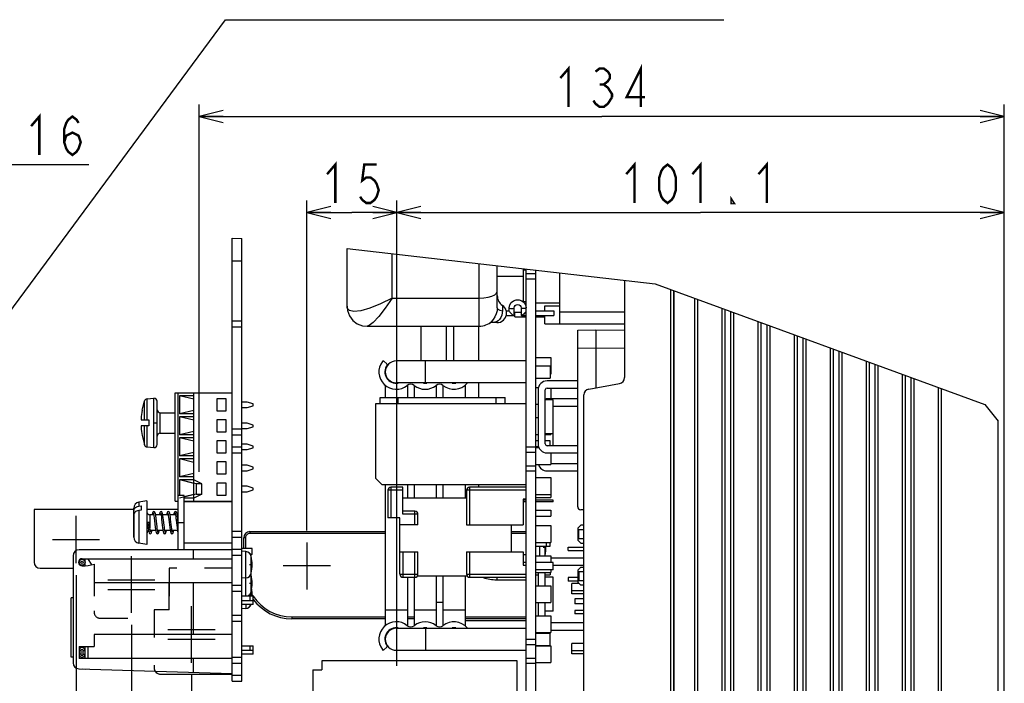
# Model space of a CAD drawing. Extents: x 31 to 410, y 32 to 287.
# Tile 34 of 41: x 325 to 407, y 156 to 211. Entities that reach past the tile are written whole.
import ezdxf

# ---------------------------------------------------------------- set-up
doc = ezdxf.new("R2010")
doc.units = 0
doc.header["$LTSCALE"] = 23.1
doc.linetypes.add('HIDDEN', pattern=[0.2, 0.1, -0.1])
doc.linetypes.add('PHANTOM', pattern=[0.8, 0.45, -0.05, 0.1, -0.05, 0.1, -0.05])
doc.layers.get('0').update_dxf_attribs({"linetype": 'CONTINUOUS'})
for name, color, linetype in [('ALL_AXIS', 7, 'CONTINUOUS'), ('ALL_CURVE', 7, 'CONTINUOUS'), ('ALL_DIM', 7, 'CONTINUOUS'), ('ALL_FEATURES', 7, 'CONTINUOUS'), ('ALL_NOTE', 7, 'CONTINUOUS')]:
    doc.layers.add(name, color=color, linetype=linetype)
doc.dimstyles.get("Standard").update_dxf_attribs({"dimtxt": 2.5, "dimasz": 2.5, "dimexe": 1.25, "dimexo": 0.625, "dimtad": 1, "dimcen": 2.5, "dimazin": 3, "dimtfac": 1, "dimtmove": 0, "dimatfit": 3})

# ---------------------------------------------------------------- blocks, each defined once
blk = doc.blocks.new('_OPEN')
at = {"color": 0, "linetype": 'BYBLOCK'}
for p, q in [((0, 0), (-1, 0.25)), ((-1, -0.25), (0, 0)), ((-1, 0), (0, 0))]:
    blk.add_line(p, q, dxfattribs=at)
blk = doc.blocks.new('*D25')
at = {"layer": 'ALL_DIM', "color": 2, "linetype": 'CONTINUOUS'}
for p, q in [((299.507, 166.666), (299.507, 200.358)), ((307.507, 166.605), (307.507, 200.358)), ((299.507, 199.358), (303.507, 199.358)), ((307.507, 199.358), (303.507, 199.358)), ((303.507, 199.358), (330.878, 199.358))]:
    blk.add_line(p, q, dxfattribs=at)
at = {"layer": 'ALL_DIM', "color": 2, "linetype": 'CONTINUOUS', "xscale": 2, "yscale": 2, "zscale": 2, "rotation": 180}
blk.add_blockref('_OPEN', (299.507, 199.358), dxfattribs=at)
at = {"layer": 'ALL_DIM', "color": 2, "linetype": 'CONTINUOUS', "xscale": 2, "yscale": 2, "zscale": 2}
blk.add_blockref('_OPEN', (307.507, 199.358), dxfattribs=at)
blk = doc.blocks.new('*D38')
at = {"layer": 'ALL_DIM', "color": 2, "linetype": 'CONTINUOUS'}
for p, q in [((339.408, 156.958), (339.408, 108.378)), ((407.058, 126.608), (407.058, 108.378)), ((339.408, 109.378), (373.233, 109.378)), ((407.058, 109.378), (373.233, 109.378))]:
    blk.add_line(p, q, dxfattribs=at)
at = {"layer": 'ALL_DIM', "color": 2, "linetype": 'CONTINUOUS', "xscale": 2, "yscale": 2, "zscale": 2, "rotation": 180}
blk.add_blockref('_OPEN', (339.408, 109.378), dxfattribs=at)
at = {"layer": 'ALL_DIM', "color": 2, "linetype": 'CONTINUOUS', "xscale": 2, "yscale": 2, "zscale": 2}
blk.add_blockref('_OPEN', (407.058, 109.378), dxfattribs=at)
blk = doc.blocks.new('_DOT')
at = {"color": 0, "linetype": 'BYBLOCK'}
blk.add_line((-0.25, 0), (-1, 0), dxfattribs=at)
at = {"color": 0, "linetype": 'BYBLOCK', "const_width": 0.25}
blk.add_lwpolyline([(-0.125, 0, 1), (0.125, 0, 1)], format="xyb", close=True, dxfattribs=at)
blk = doc.blocks.new('*D39')
at = {"layer": 'ALL_DIM', "color": 2, "linetype": 'CONTINUOUS'}
for p, q in [((334.408, 161.047), (334.408, 108.389)), ((339.408, 156.958), (339.408, 108.389)), ((334.408, 109.389), (334.158, 109.389)), ((334.158, 109.389), (336.908, 109.389)), ((344.408, 109.389), (336.908, 109.389)), ((339.408, 109.389), (344.408, 109.389))]:
    blk.add_line(p, q, dxfattribs=at)
at = {"layer": 'ALL_DIM', "color": 2, "linetype": 'CONTINUOUS', "xscale": 2, "yscale": 2, "zscale": 2}
blk.add_blockref('_DOT', (334.408, 109.389), dxfattribs=at)
at = {"layer": 'ALL_DIM', "color": 2, "linetype": 'CONTINUOUS', "xscale": 2, "yscale": 2, "zscale": 2, "rotation": 180}
blk.add_blockref('_OPEN', (339.408, 109.389), dxfattribs=at)
blk = doc.blocks.new('*D40')
at = {"layer": 'ALL_DIM', "color": 2, "linetype": 'CONTINUOUS'}
for p, q in [((329.808, 165.197), (329.808, 108.392)), ((334.408, 161.047), (334.408, 108.392)), ((329.808, 109.392), (319.373, 109.392)), ((319.373, 109.392), (332.108, 109.392)), ((334.658, 109.392), (332.108, 109.392)), ((334.408, 109.392), (334.658, 109.392))]:
    blk.add_line(p, q, dxfattribs=at)
at = {"layer": 'ALL_DIM', "color": 2, "linetype": 'CONTINUOUS', "xscale": 2, "yscale": 2, "zscale": 2}
blk.add_blockref('_OPEN', (329.808, 109.392), dxfattribs=at)
at = {"layer": 'ALL_DIM', "color": 2, "linetype": 'CONTINUOUS', "xscale": 2, "yscale": 2, "zscale": 2, "rotation": 180}
blk.add_blockref('_DOT', (334.408, 109.392), dxfattribs=at)
blk = doc.blocks.new('*D41')
at = {"layer": 'ALL_DIM', "color": 2, "linetype": 'CONTINUOUS'}
for p, q in [((340.04, 173.783), (340.04, 204.358)), ((407.058, 135.652), (407.058, 204.358)), ((340.04, 203.358), (373.549, 203.358)), ((407.058, 203.358), (373.549, 203.358))]:
    blk.add_line(p, q, dxfattribs=at)
at = {"layer": 'ALL_DIM', "color": 2, "linetype": 'CONTINUOUS', "xscale": 2, "yscale": 2, "zscale": 2, "rotation": 180}
blk.add_blockref('_OPEN', (340.04, 203.358), dxfattribs=at)
at = {"layer": 'ALL_DIM', "color": 2, "linetype": 'CONTINUOUS', "xscale": 2, "yscale": 2, "zscale": 2}
blk.add_blockref('_OPEN', (407.058, 203.358), dxfattribs=at)
blk = doc.blocks.new('*D48')
at = {"layer": 'ALL_DIM', "color": 2, "linetype": 'CONTINUOUS'}
for p, q in [((356.508, 157.633), (356.508, 196.358)), ((407.058, 135.652), (407.058, 196.358)), ((356.508, 195.358), (381.783, 195.358)), ((407.058, 195.358), (381.783, 195.358))]:
    blk.add_line(p, q, dxfattribs=at)
at = {"layer": 'ALL_DIM', "color": 2, "linetype": 'CONTINUOUS', "xscale": 2, "yscale": 2, "zscale": 2, "rotation": 180}
blk.add_blockref('_OPEN', (356.508, 195.358), dxfattribs=at)
at = {"layer": 'ALL_DIM', "color": 2, "linetype": 'CONTINUOUS', "xscale": 2, "yscale": 2, "zscale": 2}
blk.add_blockref('_OPEN', (407.058, 195.358), dxfattribs=at)
blk = doc.blocks.new('*D49')
at = {"layer": 'ALL_DIM', "color": 2, "linetype": 'CONTINUOUS'}
for p, q in [((349.008, 168.918), (349.008, 196.358)), ((356.508, 157.633), (356.508, 196.358)), ((349.008, 195.358), (352.758, 195.358)), ((356.508, 195.358), (352.758, 195.358))]:
    blk.add_line(p, q, dxfattribs=at)
at = {"layer": 'ALL_DIM', "color": 2, "linetype": 'CONTINUOUS', "xscale": 2, "yscale": 2, "zscale": 2, "rotation": 180}
blk.add_blockref('_OPEN', (349.008, 195.358), dxfattribs=at)
at = {"layer": 'ALL_DIM', "color": 2, "linetype": 'CONTINUOUS', "xscale": 2, "yscale": 2, "zscale": 2}
blk.add_blockref('_OPEN', (356.508, 195.358), dxfattribs=at)

msp = doc.modelspace()

# ---------------------------------------------------------------- linework, layer by layer
at = {"color": 7, "linetype": 'CONTINUOUS'}
for p, q in [((342.808, 193.23), (343.608, 193.22)), ((352.358, 192.361), (378.005, 189.446)), ((378.005, 189.446), (405.435, 179.384)), ((369.558, 187.185), (369.558, 186.785)), ((368.058, 183.308), (369.308, 183.308)), ((369.308, 183.308), (369.308, 181.908)), ((371.558, 181.358), (369.008, 181.358)), ((369.258, 181.908), (369.308, 181.908)), ((368.058, 180.808), (368.297, 180.808)), ((369.008, 180.758), (371.558, 180.758)), ((369.308, 180.758), (369.308, 179.858)), ((371.558, 179.858), (369.008, 179.858)), ((368.058, 179.408), (368.258, 179.408)), ((369.508, 179.258), (371.558, 179.258)), ((405.435, 179.384), (406.558, 177.999)), ((368.058, 178.308), (368.258, 178.308)), ((368.058, 176.908), (368.258, 176.908)), ((368.858, 176.908), (369.308, 176.908)), ((369.308, 176.938), (369.308, 176.908)), ((368.058, 175.808), (368.323, 175.808)), ((371.558, 175.958), (369.008, 175.958)), ((369.008, 175.358), (371.558, 175.358)), ((369.308, 175.358), (369.308, 174.408)), ((368.058, 174.408), (369.308, 174.408)), ((369.008, 173.858), (371.558, 173.858)), ((371.558, 174.458), (369.308, 174.458)), ((368.058, 173.308), (369.308, 173.308)), ((369.308, 173.308), (369.308, 171.658)), ((368.058, 171.908), (369.308, 171.908)), ((368.058, 171.658), (369.308, 171.658)), ((368.058, 170.608), (369.308, 170.608)), ((369.308, 170.608), (369.308, 170.108)), ((329.808, 166.197), (329.808, 170.118)), ((368.058, 170.108), (369.308, 170.108)), ((368.058, 169.308), (369.308, 169.308)), ((369.308, 169.308), (369.308, 167.908)), ((372.058, 169.358), (371.808, 169.358)), ((327.847, 168.158), (331.768, 168.158)), ((349.008, 167.918), (349.008, 163.997)), ((368.058, 167.908), (369.308, 167.908)), ((370.758, 167.235), (370.758, 167.52)), ((370.758, 167.52), (372.058, 167.52)), ((370.758, 167.235), (372.058, 167.235)), ((371.808, 167.858), (372.058, 167.858)), ((334.408, 162.047), (334.408, 166.768)), ((368.058, 166.808), (369.308, 166.808)), ((369.308, 166.808), (369.308, 166.233)), ((372.058, 166.608), (369.308, 166.608)), ((350.968, 165.958), (347.047, 165.958)), ((369.308, 165.633), (369.308, 165.408)), ((369.508, 166.008), (372.058, 166.008)), ((371.808, 165.858), (372.058, 165.858)), ((332.447, 164.808), (336.368, 164.808)), ((368.058, 165.408), (369.308, 165.408)), ((370.758, 164.98), (370.758, 164.695)), ((371.558, 164.98), (370.758, 164.98)), ((332.447, 164.008), (336.368, 164.008)), ((368.058, 164.308), (369.308, 164.308)), ((369.308, 164.308), (369.308, 162.908)), ((371.558, 164.695), (370.758, 164.695)), ((372.058, 164.358), (371.808, 164.358)), ((343.608, 163.458), (344.558, 163.458)), ((344.558, 163.058), (344.558, 163.458)), ((339.408, 157.897), (339.408, 162.618)), ((368.058, 162.908), (369.308, 162.908)), ((368.058, 161.808), (369.308, 161.808)), ((369.308, 161.808), (369.308, 160.408)), ((337.447, 160.658), (341.368, 160.658)), ((372.058, 161.208), (369.308, 161.208)), ((337.447, 159.858), (341.368, 159.858)), ((368.058, 160.408), (369.308, 160.408)), ((369.308, 160.608), (372.058, 160.608)), ((343.608, 159.308), (344.557, 159.308)), ((344.558, 158.908), (344.558, 159.308)), ((368.058, 159.308), (369.308, 159.308)), ((369.308, 159.308), (369.308, 157.908)), ((368.058, 157.908), (369.308, 157.908))]:
    msp.add_line(p, q, dxfattribs=at)
at = {"color": 7, "linetype": 'PHANTOM'}
for p, q in [((339.796, 172.783), (338.403, 173.108)), ((340.283, 172.783), (339.608, 173.108)), ((340.283, 172.783), (339.796, 172.783)), ((339.796, 172.783), (339.796, 171.933)), ((340.283, 171.933), (340.283, 172.783)), ((339.796, 171.933), (338.403, 171.608)), ((340.283, 171.933), (339.608, 171.608)), ((339.796, 171.933), (340.283, 171.933))]:
    msp.add_line(p, q, dxfattribs=at)
at = {"color": 9, "linetype": 'CONTINUOUS'}
for p, q in [((344.308, 163.058), (344.308, 163.458)), ((344.308, 158.908), (344.308, 159.308))]:
    msp.add_line(p, q, dxfattribs=at)
at = {"color": 3, "linetype": 'CONTINUOUS'}
for p, q in [((344.558, 163.058), (343.608, 163.058)), ((344.557, 158.908), (343.608, 158.908))]:
    msp.add_line(p, q, dxfattribs=at)
at = {"color": 7, "linetype": 'CONTINUOUS'}
for centre, start, end in [((356.458, 182.108), 144.19612, 279.12029), ((358.858, 182.108), 261.07501, 279.12029), ((361.258, 182.108), 261.07501, 279.12029), ((356.458, 159.858), 80.87962, 215.80388), ((358.858, 159.858), 80.87962, 98.92516), ((361.258, 159.858), 80.87962, 98.92516)]:
    msp.add_arc(centre, 0.95, start, end, dxfattribs=at)
at = {"layer": 'ALL_AXIS', "color": 7, "linetype": 'CONTINUOUS'}
for p, q in [((342.808, 156.358), (342.808, 193.23)), ((343.608, 156.358), (343.608, 193.22)), ((342.808, 191.358), (343.608, 191.358)), ((367.258, 134.358), (367.258, 190.668)), ((367.258, 190.291), (368.058, 190.291)), ((368.058, 134.358), (368.058, 190.577)), ((370.058, 187.833), (368.058, 187.833)), ((365.608, 187.185), (365.608, 186.785)), ((370.058, 186.108), (375.458, 186.108)), ((342.808, 185.858), (343.608, 185.858)), ((368.058, 182.62), (369.258, 182.62)), ((369.258, 182.62), (369.258, 181.595)), ((368.058, 181.595), (369.258, 181.595)), ((335.304, 178.911), (335.503, 179.689)), ((335.719, 179.859), (336.286, 179.909)), ((355.108, 179.483), (355.108, 179.983)), ((355.108, 179.983), (365.508, 179.983)), ((365.508, 179.483), (365.508, 179.983)), ((369.508, 179.778), (368.858, 179.778)), ((369.508, 175.958), (369.508, 179.778)), ((336.808, 178.708), (338.058, 178.708)), ((336.808, 177.008), (338.058, 177.008)), ((335.304, 176.804), (335.503, 176.026)), ((342.808, 176.858), (343.608, 176.858)), ((368.258, 176.358), (368.058, 176.358)), ((369.508, 176.938), (368.858, 176.938)), ((369.258, 176.358), (368.858, 176.358)), ((369.258, 175.958), (369.258, 176.357)), ((335.719, 175.856), (336.286, 175.806)), ((342.808, 175.858), (343.608, 175.858)), ((367.258, 175.425), (368.058, 175.425)), ((368.307, 175.858), (368.058, 175.858)), ((367.258, 174.291), (368.058, 174.291)), ((335.708, 171.383), (335.021, 171.262)), ((335.708, 171.383), (335.708, 167.733)), ((338.808, 171.308), (342.808, 171.308)), ((326.308, 170.658), (326.308, 166.258)), ((334.608, 170.658), (326.308, 170.658)), ((334.608, 170.768), (334.608, 170.573)), ((338.308, 170.658), (335.708, 170.658)), ((334.608, 170.219), (334.608, 168.362)), ((336.273, 170.208), (335.958, 170.208)), ((336.873, 170.208), (336.424, 170.208)), ((337.473, 170.208), (337.024, 170.208)), ((338.074, 170.208), (337.624, 170.208)), ((338.308, 170.208), (338.224, 170.208)), ((336.441, 168.908), (335.992, 168.908)), ((337.041, 168.908), (336.592, 168.908)), ((337.641, 168.908), (337.191, 168.908)), ((338.241, 168.908), (337.791, 168.908)), ((342.808, 168.358), (343.608, 168.358)), ((335.708, 167.733), (335.021, 167.854)), ((342.808, 167.358), (343.608, 167.358)), ((343.941, 167.153), (343.608, 167.183)), ((330.058, 166.413), (330.058, 166.258)), ((330.558, 165.971), (330.558, 166.558)), ((326.808, 165.758), (329.558, 165.758)), ((330.058, 166.258), (330.025, 166.169)), ((343.941, 164.962), (343.608, 164.933)), ((368.058, 165.21), (368.258, 165.21)), ((368.858, 165.21), (369.258, 165.21)), ((369.508, 165.028), (368.858, 165.028)), ((369.258, 165.408), (369.258, 165.21)), ((369.508, 162.188), (369.508, 165.028)), ((342.808, 164.358), (343.608, 164.358)), ((343.941, 162.412), (343.608, 162.383)), ((369.508, 162.188), (368.858, 162.188)), ((342.808, 161.358), (343.608, 161.358)), ((368.058, 160.37), (369.258, 160.37)), ((369.258, 159.345), (369.258, 160.408)), ((330.558, 158.908), (330.558, 159.258)), ((367.258, 159.425), (368.058, 159.425)), ((368.058, 159.345), (369.258, 159.345)), ((330.558, 158.258), (330.558, 158.608)), ((367.258, 158.291), (368.058, 158.291)), ((330.344, 157.384), (330.558, 157.358)), ((330.558, 157.358), (330.558, 157.377)), ((342.808, 157.858), (343.608, 157.858)), ((336.808, 156.958), (342.808, 156.958)), ((342.808, 156.858), (343.608, 156.858)), ((342.808, 156.358), (343.608, 156.358))]:
    msp.add_line(p, q, dxfattribs=at)
at = {"layer": 'ALL_AXIS', "color": 9, "linetype": 'CONTINUOUS'}
for p, q in [((367.258, 189.858), (368.058, 189.858)), ((370.058, 187.108), (375.458, 187.108)), ((342.808, 186.358), (343.608, 186.358)), ((356.608, 179.483), (356.608, 179.983)), ((364.758, 179.483), (364.758, 179.983)), ((336.808, 177.008), (336.808, 178.708)), ((342.808, 177.358), (343.608, 177.358)), ((367.258, 175.858), (368.058, 175.858)), ((342.808, 175.358), (343.608, 175.358)), ((367.258, 173.858), (368.058, 173.858)), ((335.958, 170.208), (335.958, 169.135)), ((342.808, 168.858), (343.608, 168.858)), ((368.391, 166.808), (368.391, 167.608)), ((368.837, 166.81), (368.837, 167.608)), ((342.808, 166.858), (343.608, 166.858)), ((343.941, 163.458), (343.941, 167.153)), ((344.387, 165.36), (344.387, 166.755)), ((344.387, 163.458), (344.387, 165.205)), ((342.808, 163.858), (343.608, 163.858)), ((343.941, 162.758), (343.941, 162.412)), ((342.808, 161.858), (343.608, 161.858)), ((367.258, 159.858), (368.058, 159.858)), ((342.808, 158.358), (343.608, 158.358)), ((367.258, 157.858), (368.058, 157.858))]:
    msp.add_line(p, q, dxfattribs=at)
at = {"layer": 'ALL_AXIS', "color": 8, "linetype": 'HIDDEN'}
for p, q in [((331.308, 165.758), (331.308, 162.108)), ((337.558, 162.308), (337.558, 165.758)), ((336.308, 162.308), (336.308, 157.458)), ((337.558, 162.308), (336.308, 162.308)), ((331.808, 161.608), (336.308, 161.608))]:
    msp.add_line(p, q, dxfattribs=at)
at = {"layer": 'ALL_AXIS', "color": 7, "linetype": 'CONTINUOUS'}
for centre, radius, start, end in [((364.858, 186.985), 0.776, 14.93142, 55.73645), ((364.858, 186.985), 0.776, 255.94089, 345.06858), ((361.258, 182.108), 1.45, 230.83329, 319.53996), ((357.658, 180.635), 0.45, 50.83329, 129.16671), ((358.858, 182.108), 1.45, 230.83329, 309.16671), ((360.058, 180.635), 0.45, 50.83329, 129.16671), ((336.808, 178.958), 0.25, 180, 270), ((336.808, 176.758), 0.25, 90, 180), ((335.108, 170.769), 0.5, 100, 180), ((335.958, 170.458), 0.25, 180, 270), ((335.958, 168.658), 0.25, 116.62506, 180), ((335.108, 168.346), 0.5, 180, 260), ((365.408, 167.508), 3.5, 348.50726, 1.64805), ((343.897, 166.655), 0.5, 11.49274, 85), ((340.958, 166.058), 3.5, 348.50726, 11.49274), ((326.808, 166.258), 0.5, 180, 270), ((343.897, 165.46), 0.5, 275, 348.50726), ((343.897, 165.105), 0.5, 11.49274, 21.28765), ((340.958, 164.508), 3.5, 348.50726, 11.49274), ((340.958, 163.508), 3.5, 359.17597, 8.24026), ((343.897, 163.91), 0.5, 292.84395, 348.50726), ((343.897, 162.91), 0.5, 275, 341.86603), ((357.658, 161.331), 0.45, 230.83329, 309.16671), ((358.858, 159.858), 1.45, 50.83329, 129.16671), ((360.058, 161.331), 0.45, 230.83329, 309.16671), ((361.258, 159.858), 1.45, 40.46004, 129.16671), ((336.808, 157.458), 0.5, 210.93952, 270)]:
    msp.add_arc(centre, radius, start, end, dxfattribs=at)
at = {"layer": 'ALL_AXIS', "color": 8, "linetype": 'HIDDEN'}
for centre, end in [((331.808, 162.108), 270), ((336.808, 157.458), 210.93952)]:
    msp.add_arc(centre, 0.5, 180, end, dxfattribs=at)
at = {"layer": 'ALL_CURVE', "color": 40, "linetype": 'CONTINUOUS'}
for p, q in [((368.676, 167.508), (368.908, 167.508)), ((344.458, 166.058), (344.226, 166.058)), ((344.458, 164.508), (344.226, 164.508)), ((344.458, 163.508), (344.226, 163.508))]:
    msp.add_line(p, q, dxfattribs=at)
for centre, radius, start, end in [((365.408, 167.508), 3.5, 348.50726, 1.63727), ((343.897, 166.655), 0.5, 11.49274, 48.98493), ((340.958, 166.058), 3.5, 348.50726, 11.49274), ((343.897, 165.46), 0.5, 311.01507, 348.50726), ((343.897, 165.105), 0.5, 11.49274, 22.4863), ((340.958, 164.508), 3.5, 348.50726, 11.49274), ((340.958, 163.508), 3.5, 359.18145, 9.15225), ((343.897, 163.91), 0.5, 311.01507, 348.50726), ((343.897, 162.91), 0.5, 311.01507, 342.26903)]:
    msp.add_arc(centre, radius, start, end, dxfattribs=at)
at = {"layer": 'ALL_DIM', "color": 2, "linetype": 'CONTINUOUS', "const_width": 0.2}
for points in [[(370.109, 206.558), (370.797, 207.358), (370.797, 204.158)], [(373.033, 207.091), (373.377, 207.358), (373.721, 207.358), (374.065, 207.091), (374.237, 206.824), (374.237, 206.558), (374.065, 206.291), (373.721, 206.024), (374.065, 205.758), (374.237, 205.491), (374.409, 205.224), (374.409, 204.958)], [(376.817, 204.158), (376.817, 207.358), (375.613, 204.958), (377.161, 204.958)], [(373.377, 206.024), (373.721, 206.024)], [(374.409, 204.958), (374.065, 204.424), (373.721, 204.158), (373.377, 204.158), (373.033, 204.424), (372.861, 204.691)], [(326.062, 202.558), (326.75, 203.358), (326.75, 200.158)], [(328.814, 201.224), (328.986, 201.758), (329.502, 202.024), (330.018, 201.758), (330.19, 201.224), (330.018, 200.691), (329.846, 200.424), (329.502, 200.158), (329.158, 200.424), (328.986, 200.691), (328.814, 201.224), (328.814, 202.291), (328.986, 202.824), (329.158, 203.091), (329.502, 203.358), (329.846, 203.091), (330.018, 202.824)], [(350.694, 198.558), (351.382, 199.358), (351.382, 196.158)], [(354.822, 199.358), (353.79, 199.358), (353.618, 198.024), (353.962, 198.291), (354.306, 198.291), (354.65, 198.024), (354.822, 197.758), (354.994, 197.224), (354.822, 196.691), (354.65, 196.424), (354.306, 196.158), (353.962, 196.158), (353.618, 196.424), (353.446, 196.691)], [(375.591, 198.558), (376.279, 199.358), (376.279, 196.158)], [(379.031, 196.158), (378.687, 196.424), (378.515, 196.691), (378.343, 197.224), (378.343, 198.291), (378.515, 198.824), (378.687, 199.091), (379.031, 199.358), (379.375, 199.091), (379.547, 198.824), (379.719, 198.291), (379.719, 197.224), (379.547, 196.691), (379.375, 196.424), (379.031, 196.158)], [(381.095, 198.558), (381.783, 199.358), (381.783, 196.158)], [(386.599, 198.558), (387.287, 199.358), (387.287, 196.158)], [(384.535, 196.158), (384.363, 196.158), (384.363, 196.424), (384.535, 196.158)]]:
    msp.add_lwpolyline(points, dxfattribs=at)
at = {"layer": 'ALL_FEATURES', "color": 7, "linetype": 'CONTINUOUS'}
for p, q in [((352.358, 187.577), (352.358, 192.361)), ((364.858, 187.424), (364.858, 190.941)), ((367.033, 187.928), (367.033, 190.694)), ((367.258, 190.58), (367.033, 190.58)), ((370.058, 186.108), (370.058, 190.35)), ((367.033, 190.055), (364.858, 190.055)), ((375.458, 189.736), (375.458, 181.627)), ((379.547, 188.881), (379.547, 135.269)), ((379.558, 135.258), (379.558, 188.877)), ((367.258, 187.928), (367.033, 187.928)), ((381.558, 133.779), (381.558, 188.143)), ((352.358, 187.565), (352.358, 187.566)), ((365.608, 187.185), (365.858, 187.185)), ((365.858, 187.171), (365.858, 187.449)), ((366.258, 186.8), (366.258, 187.449)), ((366.308, 186.683), (366.308, 187.083)), ((366.308, 187.083), (366.858, 187.083)), ((366.858, 187.449), (366.858, 186.8)), ((368.058, 187.185), (369.558, 187.185)), ((368.808, 187.185), (368.808, 187.608)), ((368.808, 187.608), (370.058, 187.608)), ((383.558, 187.41), (383.558, 133.779)), ((384.558, 133.779), (384.558, 187.043)), ((364.395, 186.318), (364.392, 186.314)), ((365.608, 186.785), (366.243, 186.785)), ((366.243, 186.785), (366.258, 186.8)), ((366.308, 186.683), (367.258, 186.683)), ((366.872, 186.785), (366.858, 186.8)), ((366.872, 186.785), (367.258, 186.785)), ((368.058, 186.785), (369.558, 186.785)), ((368.058, 186.683), (368.808, 186.683)), ((368.808, 186.108), (368.808, 186.785)), ((368.808, 186.108), (370.058, 186.108)), ((386.558, 186.309), (386.558, 133.779)), ((354.022, 185.901), (354.021, 185.901)), ((354.031, 185.901), (363.358, 185.901)), ((358.505, 185.901), (358.505, 183.025)), ((360.61, 185.901), (360.61, 183.025)), ((361.205, 185.901), (361.205, 183.025)), ((363.31, 185.901), (363.31, 183.025)), ((371.558, 185.581), (373.058, 185.608)), ((371.558, 170.88), (371.558, 185.581)), ((373.058, 185.608), (373.058, 180.784)), ((373.058, 185.608), (375.458, 185.566)), ((387.558, 133.779), (387.558, 185.942)), ((389.558, 185.209), (389.558, 133.779)), ((390.558, 133.779), (390.558, 184.842)), ((392.558, 184.108), (392.558, 133.779)), ((393.558, 133.779), (393.558, 183.741)), ((355.674, 182.765), (355.406, 182.99)), ((367.258, 183.025), (356.458, 183.025)), ((395.558, 183.008), (395.558, 133.779)), ((355.54, 182.108), (355.54, 181.868)), ((396.558, 133.779), (396.558, 182.641)), ((367.258, 181.19), (356.458, 181.19)), ((363.31, 181.19), (363.31, 179.983)), ((372.471, 180.681), (375.044, 181.134)), ((398.558, 181.907), (398.558, 133.779)), ((399.558, 133.779), (399.558, 181.54)), ((338.058, 171.358), (338.058, 180.358)), ((338.058, 180.358), (342.808, 180.358)), ((338.312, 171.808), (338.312, 180.358)), ((339.608, 171.358), (339.608, 180.358)), ((355.54, 181.021), (355.54, 179.983)), ((357.375, 180.983), (357.375, 179.983)), ((357.94, 180.983), (357.94, 179.983)), ((359.775, 180.983), (359.775, 179.983)), ((360.34, 180.983), (360.34, 179.983)), ((362.175, 181.005), (362.175, 179.983)), ((368.258, 180.608), (368.258, 176.108)), ((368.858, 176.108), (368.858, 180.608)), ((401.558, 180.807), (401.558, 133.779)), ((336.558, 176.055), (336.558, 179.66)), ((338.403, 180.108), (338.403, 178.608)), ((339.608, 179.827), (338.403, 180.108)), ((339.608, 180.108), (338.403, 180.108)), ((341.508, 179.858), (341.508, 178.858)), ((342.308, 179.858), (341.508, 179.858)), ((342.308, 178.858), (342.308, 179.858)), ((344.058, 179.583), (343.608, 179.583)), ((344.558, 179.433), (344.058, 179.583)), ((354.758, 173.233), (354.758, 179.483)), ((354.758, 179.483), (367.258, 179.483)), ((372.058, 131.858), (372.058, 180.188)), ((335.303, 178.908), (335.309, 178.908)), ((339.608, 178.889), (338.403, 178.608)), ((341.508, 178.858), (342.308, 178.858)), ((343.608, 179.133), (344.058, 179.133)), ((344.058, 179.133), (344.558, 179.283)), ((344.558, 179.283), (344.558, 179.433)), ((335.223, 178.108), (335.858, 178.108)), ((335.858, 178.108), (335.858, 177.608)), ((339.608, 178.608), (338.403, 178.608)), ((338.403, 178.358), (338.403, 176.858)), ((339.608, 178.077), (338.403, 178.358)), ((339.608, 178.358), (338.403, 178.358)), ((341.508, 178.108), (341.508, 177.108)), ((342.308, 178.108), (341.508, 178.108)), ((342.308, 177.108), (342.308, 178.108)), ((344.058, 177.833), (343.608, 177.833)), ((344.558, 177.683), (344.058, 177.833)), ((406.558, 134.665), (406.558, 177.999)), ((335.858, 177.608), (335.223, 177.608)), ((339.608, 177.139), (338.403, 176.858)), ((341.508, 177.108), (342.308, 177.108)), ((343.608, 177.383), (344.058, 177.383)), ((344.058, 177.383), (344.558, 177.533)), ((344.558, 177.533), (344.558, 177.683)), ((335.309, 176.808), (335.303, 176.808)), ((339.608, 176.858), (338.403, 176.858)), ((338.403, 176.608), (338.403, 175.108)), ((339.608, 176.327), (338.403, 176.608)), ((339.608, 176.608), (338.403, 176.608)), ((341.508, 176.358), (341.508, 175.358)), ((342.308, 176.358), (341.508, 176.358)), ((342.308, 175.358), (342.308, 176.358)), ((339.608, 175.389), (338.403, 175.108)), ((344.058, 176.083), (343.608, 176.083)), ((343.608, 175.633), (344.058, 175.633)), ((344.558, 175.933), (344.058, 176.083)), ((344.058, 175.633), (344.558, 175.783)), ((344.558, 175.783), (344.558, 175.933)), ((368.258, 175.858), (368.258, 175.808)), ((339.608, 175.108), (338.403, 175.108)), ((338.403, 174.858), (338.403, 173.358)), ((339.608, 174.577), (338.403, 174.858)), ((339.608, 174.858), (338.403, 174.858)), ((341.508, 175.358), (342.308, 175.358)), ((341.508, 174.608), (341.508, 173.608)), ((342.308, 174.608), (341.508, 174.608)), ((342.308, 173.608), (342.308, 174.608)), ((344.058, 174.333), (343.608, 174.333)), ((343.608, 173.883), (344.058, 173.883)), ((344.558, 174.183), (344.058, 174.333)), ((344.058, 173.883), (344.558, 174.033)), ((344.558, 174.033), (344.558, 174.183)), ((339.608, 173.639), (338.403, 173.358)), ((339.608, 173.358), (338.403, 173.358)), ((338.403, 173.108), (338.403, 171.808)), ((339.608, 172.827), (338.403, 173.108)), ((339.608, 173.108), (338.403, 173.108)), ((341.508, 173.608), (342.308, 173.608)), ((354.758, 173.233), (355.258, 172.733)), ((341.508, 172.858), (341.508, 171.858)), ((342.308, 172.858), (341.508, 172.858)), ((342.308, 171.858), (342.308, 172.858)), ((344.058, 172.583), (343.608, 172.583)), ((343.608, 172.133), (344.058, 172.133)), ((344.558, 172.433), (344.058, 172.583)), ((344.058, 172.133), (344.558, 172.283)), ((344.558, 172.283), (344.558, 172.433)), ((355.258, 172.733), (367.258, 172.733)), ((355.54, 172.733), (355.54, 160.944)), ((355.758, 172.258), (355.758, 169.958)), ((357.008, 172.508), (356.008, 172.508)), ((357.008, 170.258), (357.008, 172.508)), ((357.375, 172.733), (357.375, 171.633)), ((357.94, 172.733), (357.94, 171.633)), ((359.775, 172.733), (359.775, 171.633)), ((360.34, 172.733), (360.34, 171.633)), ((362.175, 172.733), (362.175, 171.633)), ((362.308, 172.258), (362.308, 169.383)), ((367.258, 172.508), (362.558, 172.508)), ((363.31, 172.733), (363.31, 172.508)), ((338.058, 171.358), (338.308, 171.358)), ((338.808, 171.808), (338.308, 171.808)), ((338.308, 167.308), (338.308, 171.807)), ((339.608, 171.889), (338.808, 171.702)), ((338.808, 167.308), (338.808, 171.807)), ((339.608, 171.608), (338.808, 171.608)), ((338.808, 171.358), (342.808, 171.358)), ((341.508, 171.858), (342.308, 171.858)), ((357.008, 171.633), (362.308, 171.633)), ((367.008, 171.508), (367.008, 169.383)), ((367.258, 171.508), (367.008, 171.508)), ((367.258, 171.433), (367.008, 171.433)), ((367.258, 171.283), (367.008, 171.283)), ((369.508, 171.433), (368.058, 171.433)), ((369.508, 171.283), (368.058, 171.283)), ((369.508, 171.283), (369.508, 171.433)), ((334.608, 168.346), (334.608, 170.769)), ((335.021, 170.926), (335.233, 170.953)), ((335.233, 170.599), (335.021, 170.573)), ((335.233, 170.953), (335.233, 170.599)), ((336.284, 170.483), (336.22, 170.453)), ((338.084, 170.483), (338.022, 170.455)), ((358.008, 170.508), (357.008, 170.508)), ((372.058, 170.625), (371.803, 170.63)), ((338.302, 169.604), (338.283, 169.778)), ((356.758, 169.958), (355.758, 169.958)), ((356.758, 165.258), (356.758, 169.958)), ((358.258, 169.383), (358.258, 170.258)), ((335.904, 169.558), (335.761, 169.558)), ((335.834, 168.943), (335.859, 168.808)), ((344.258, 168.808), (355.54, 168.808)), ((358.258, 169.383), (356.758, 169.383)), ((362.308, 169.383), (367.008, 169.383)), ((366.008, 169.383), (366.008, 167.133)), ((366.008, 168.808), (367.258, 168.808)), ((371.808, 169.358), (371.558, 169.108)), ((371.558, 169.108), (371.558, 168.108)), ((371.658, 168.233), (371.658, 168.983)), ((371.658, 168.983), (372.058, 168.983)), ((343.758, 167.408), (343.758, 168.308)), ((371.558, 168.108), (371.808, 167.858)), ((371.658, 168.233), (372.058, 168.233)), ((342.808, 167.308), (330.058, 167.308)), ((338.808, 167.881), (342.808, 167.881)), ((339.558, 167.308), (339.558, 166.558)), ((344.458, 167.408), (343.608, 167.408)), ((344.458, 166.908), (344.458, 167.408)), ((368.058, 167.608), (369.258, 167.608)), ((369.258, 167.608), (369.258, 167.908)), ((370.758, 167.52), (372.058, 167.52)), ((370.758, 167.235), (372.058, 167.235)), ((329.558, 166.808), (329.558, 157.893)), ((330.308, 166.558), (342.808, 166.558)), ((331.108, 166.058), (330.808, 166.558)), ((344.458, 166.908), (344.32, 166.908)), ((356.758, 167.133), (358.258, 167.133)), ((358.258, 165.258), (358.258, 167.133)), ((362.308, 167.133), (362.308, 165.258)), ((362.308, 167.133), (367.008, 167.133)), ((367.008, 167.133), (367.008, 166.008)), ((367.008, 166.91), (367.258, 166.91)), ((331.308, 166.115), (331.308, 164.558)), ((367.258, 166.233), (367.008, 166.233)), ((367.008, 166.008), (367.258, 166.008)), ((369.508, 166.233), (368.058, 166.233)), ((369.508, 165.633), (368.058, 165.633)), ((369.508, 165.633), (369.508, 166.233)), ((371.808, 165.858), (371.558, 165.608)), ((371.558, 165.608), (371.558, 164.608)), ((357.008, 165.008), (358.008, 165.008)), ((357.375, 165.008), (357.375, 160.982)), ((357.94, 165.008), (357.94, 160.982)), ((358.224, 165.133), (362.341, 165.133)), ((359.775, 165.133), (359.775, 160.982)), ((360.34, 165.133), (360.34, 160.982)), ((362.175, 165.133), (362.175, 160.961)), ((362.558, 165.008), (367.258, 165.008)), ((364.81, 164.805), (367.258, 164.805)), ((368.258, 165.408), (368.258, 164.308)), ((368.858, 164.308), (368.858, 165.408)), ((371.558, 164.98), (370.758, 164.98)), ((371.658, 165.483), (371.658, 164.733)), ((371.658, 165.483), (372.058, 165.483)), ((371.658, 164.733), (372.058, 164.733)), ((342.808, 164.558), (331.308, 164.558)), ((339.558, 164.558), (339.558, 160.258)), ((371.558, 164.695), (370.758, 164.695)), ((371.058, 163.647), (371.058, 164.489)), ((371.677, 164.489), (371.058, 164.489)), ((371.558, 164.608), (371.808, 164.358)), ((329.408, 158.358), (329.408, 163.308)), ((329.558, 163.308), (329.408, 163.308)), ((372.058, 163.882), (371.058, 163.882)), ((372.058, 163.647), (371.058, 163.647)), ((371.308, 163.208), (371.308, 162.808)), ((372.058, 163.208), (371.308, 163.208)), ((344.558, 162.758), (343.608, 162.758)), ((344.558, 162.758), (344.558, 163.058)), ((368.258, 162.908), (368.258, 161.808)), ((368.858, 161.808), (368.858, 162.908)), ((372.058, 162.808), (371.308, 162.808)), ((371.308, 162.258), (371.308, 161.958)), ((372.058, 162.258), (371.308, 162.258)), ((355.54, 161.558), (347.758, 161.558)), ((357.94, 161.558), (357.375, 161.558)), ((367.258, 161.558), (362.175, 161.558)), ((372.058, 161.958), (371.308, 161.958)), ((356.458, 160.775), (367.258, 160.775)), ((362.175, 161.41), (367.258, 161.41)), ((331.308, 160.258), (331.308, 159.258)), ((342.808, 160.258), (331.308, 160.258)), ((355.54, 160.101), (355.54, 159.858)), ((330.058, 159.258), (330.058, 158.258)), ((330.058, 159.258), (331.308, 159.258)), ((330.808, 158.258), (330.808, 159.258)), ((355.674, 159.201), (355.406, 158.975)), ((371.058, 158.647), (371.058, 159.489)), ((372.058, 159.489), (371.058, 159.489)), ((329.558, 158.358), (329.408, 158.358)), ((342.808, 158.258), (330.058, 158.258)), ((330.558, 158.608), (330.558, 158.908)), ((339.558, 158.258), (339.558, 157.106)), ((344.558, 158.608), (343.608, 158.608)), ((344.558, 158.608), (344.558, 158.908)), ((356.458, 158.94), (367.258, 158.94)), ((372.058, 158.882), (371.058, 158.882)), ((372.058, 158.647), (371.058, 158.647)), ((330.042, 157.393), (342.808, 157.008)), ((350.258, 158.058), (350.258, 157.308)), ((366.508, 158.058), (350.258, 158.058)), ((366.508, 155.558), (366.508, 158.058)), ((349.508, 157.308), (349.508, 151.058)), ((349.508, 157.308), (350.258, 157.308))]:
    msp.add_line(p, q, dxfattribs=at)
at = {"layer": 'ALL_FEATURES', "color": 9, "linetype": 'CONTINUOUS'}
for p, q in [((356.108, 188.246), (356.108, 191.935)), ((363.358, 185.901), (363.358, 191.111)), ((379.297, 135.119), (379.297, 188.973)), ((356.108, 188.246), (363.358, 188.246)), ((381.308, 133.383), (381.308, 188.235)), ((352.38, 187.422), (352.358, 187.565)), ((365.295, 187.627), (365.295, 187.177)), ((383.808, 187.318), (383.808, 133.383)), ((384.308, 133.383), (384.308, 187.134)), ((364.696, 186.231), (364.664, 186.233)), ((386.808, 186.217), (386.808, 133.383)), ((387.308, 133.383), (387.308, 186.034)), ((354.204, 185.961), (354.022, 185.901)), ((389.808, 185.117), (389.808, 133.383)), ((390.308, 133.383), (390.308, 184.933)), ((371.558, 184.082), (373.058, 184.108)), ((373.058, 184.108), (375.458, 184.066)), ((392.808, 184.016), (392.808, 133.383)), ((393.308, 133.383), (393.308, 183.833)), ((358.875, 181.19), (358.875, 183.025)), ((395.808, 182.916), (395.808, 133.383)), ((396.308, 133.383), (396.308, 182.732)), ((398.808, 181.815), (398.808, 133.383)), ((399.308, 133.383), (399.308, 181.632)), ((401.808, 180.715), (401.808, 133.383)), ((335.503, 178.108), (335.503, 179.689)), ((335.719, 178.108), (335.719, 179.859)), ((336.286, 175.806), (336.286, 179.909)), ((336.286, 177.858), (336.558, 177.858)), ((335.503, 176.026), (335.503, 177.608)), ((335.719, 175.856), (335.719, 177.608)), ((357.008, 172.258), (355.758, 172.258)), ((356.008, 172.508), (356.008, 169.958)), ((367.258, 172.258), (362.308, 172.258)), ((362.558, 172.508), (362.558, 169.383)), ((335.021, 171.262), (335.021, 170.926)), ((335.021, 170.573), (335.021, 167.854)), ((358.008, 169.383), (358.008, 170.508)), ((358.258, 170.258), (357.008, 170.258)), ((338.308, 169.558), (338.808, 169.558)), ((344.258, 168.808), (344.258, 168.658)), ((343.908, 168.308), (343.758, 168.308)), ((343.908, 168.308), (343.908, 167.408)), ((355.54, 168.658), (344.258, 168.658)), ((367.258, 168.658), (366.008, 168.658)), ((368.958, 167.608), (368.958, 167.908)), ((357.008, 167.133), (357.008, 165.008)), ((358.008, 165.008), (358.008, 167.133)), ((362.558, 167.133), (362.558, 165.008)), ((356.758, 165.258), (358.258, 165.258)), ((362.308, 165.258), (367.258, 165.258)), ((364.81, 165.008), (364.81, 164.805)), ((357.375, 162.275), (355.54, 162.275)), ((359.775, 162.275), (357.94, 162.275)), ((360.34, 162.91), (359.775, 162.91)), ((362.175, 162.275), (360.34, 162.275)), ((347.758, 161.708), (347.758, 161.558)), ((347.758, 161.708), (355.54, 161.708)), ((357.375, 161.708), (357.94, 161.708)), ((362.175, 161.708), (367.258, 161.708)), ((358.875, 160.775), (358.875, 158.94)), ((330.208, 158.908), (330.058, 158.908)), ((330.208, 158.608), (330.058, 158.608)), ((330.208, 158.908), (330.208, 158.608)), ((330.408, 158.608), (330.408, 158.908)), ((330.408, 158.908), (330.558, 158.908)), ((330.408, 158.608), (330.558, 158.608))]:
    msp.add_line(p, q, dxfattribs=at)
at = {"layer": 'ALL_FEATURES', "color": 8, "linetype": 'HIDDEN'}
for p, q in [((337.558, 165.758), (337.558, 162.258)), ((342.808, 165.758), (337.558, 165.758)), ((336.308, 162.308), (336.308, 161.608)), ((331.308, 162.208), (331.308, 162.108))]:
    msp.add_line(p, q, dxfattribs=at)
at = {"layer": 'ALL_FEATURES', "color": 9, "linetype": 'CONTINUOUS'}
for points in [[(363.358, 188.246), (363.746, 188.265), (364.108, 188.321), (364.418, 188.411), (364.657, 188.527), (364.806, 188.663), (364.858, 188.808)], [(356.108, 188.246), (355.145, 187.758), (354.246, 187.396), (353.499, 187.191), (352.936, 187.137), (352.564, 187.22), (352.38, 187.422)], [(356.108, 188.246), (355.53, 187.401), (354.991, 186.706), (354.543, 186.223), (354.204, 185.961)], [(364.858, 187.424), (364.839, 187.197), (364.777, 186.944), (364.668, 186.688), (364.519, 186.455), (364.395, 186.318)], [(365.295, 187.177), (365.281, 187.011), (365.236, 186.828), (365.157, 186.644), (365.048, 186.477), (364.922, 186.346), (364.798, 186.261), (364.696, 186.231)], [(364.858, 187.424), (364.91, 187.329), (365.061, 187.244), (365.295, 187.177)], [(365.858, 187.449), (365.884, 187.411), (365.956, 187.384), (366.054, 187.374), (366.154, 187.383), (366.23, 187.411), (366.258, 187.449)], [(367.258, 187.449), (367.231, 187.411), (367.158, 187.384), (367.058, 187.374), (366.958, 187.384), (366.884, 187.411), (366.858, 187.449)], [(338.208, 169.797), (338.144, 169.787), (338.133, 169.777)], [(338.283, 169.778), (338.271, 169.787), (338.208, 169.797)]]:
    msp.add_lwpolyline(points, dxfattribs=at)
at = {"layer": 'ALL_FEATURES', "color": 7, "linetype": 'CONTINUOUS'}
for points in [[(365.858, 187.449), (365.899, 187.674), (366.02, 187.874), (366.208, 188.024), (366.438, 188.103), (366.683, 188.102), (366.912, 188.021), (367.097, 187.872), (367.216, 187.674), (367.258, 187.449)], [(366.258, 187.449), (366.282, 187.553), (366.349, 187.638), (366.445, 187.693), (366.557, 187.712), (366.669, 187.693), (366.766, 187.638), (366.833, 187.553), (366.858, 187.449)], [(352.358, 187.566), (352.392, 187.216), (352.554, 186.766), (352.833, 186.387), (353.204, 186.107), (353.641, 185.942), (354.022, 185.901)], [(365.858, 187.171), (365.871, 187.13), (365.917, 187.062), (365.982, 186.985), (366.058, 186.91), (366.133, 186.846), (366.198, 186.802), (366.243, 186.785)], [(367.258, 187.171), (367.244, 187.13), (367.198, 187.062), (367.133, 186.985), (367.058, 186.91), (366.982, 186.846), (366.917, 186.802), (366.872, 186.785)], [(364.311, 186.246), (364.283, 186.228), (364.291, 186.231), (364.371, 186.25), (364.515, 186.257), (364.664, 186.234)], [(335.223, 178.208), (335.222, 178.181), (335.221, 178.157), (335.221, 178.137), (335.221, 178.121), (335.222, 178.111), (335.223, 178.108)], [(335.223, 177.608), (335.222, 177.604), (335.221, 177.594), (335.221, 177.578), (335.221, 177.557), (335.222, 177.533), (335.223, 177.508)], [(334.608, 170.573), (334.617, 170.644), (334.647, 170.712)], [(335.021, 170.573), (334.925, 170.553), (334.837, 170.521), (334.759, 170.477), (334.695, 170.422), (334.647, 170.36), (334.618, 170.291), (334.608, 170.219)], [(334.647, 170.712), (334.694, 170.775), (334.759, 170.83), (334.837, 170.875), (334.925, 170.907), (335.021, 170.926)], [(336.22, 170.453), (336.176, 170.371), (336.146, 170.24), (336.141, 170.208)], [(336.385, 170.382), (336.345, 170.454), (336.281, 170.483)], [(336.883, 170.483), (336.82, 170.453), (336.783, 170.391), (336.759, 170.305), (336.741, 170.208)], [(337.131, 169.353), (337.083, 169.772), (337.058, 169.98), (337.033, 170.161), (337.008, 170.297), (336.983, 170.389), (336.944, 170.454), (336.882, 170.483)], [(337.484, 170.483), (337.421, 170.455), (337.382, 170.389), (337.357, 170.297), (337.341, 170.208)], [(337.808, 168.823), (337.789, 168.92), (337.769, 169.051), (337.747, 169.214), (337.725, 169.406), (337.701, 169.617), (337.676, 169.83), (337.652, 170.025), (337.628, 170.189), (337.604, 170.312), (337.581, 170.393), (337.544, 170.455), (337.482, 170.483)], [(338.022, 170.455), (337.981, 170.385), (337.954, 170.279), (337.941, 170.208)], [(338.283, 169.778), (338.264, 169.936), (338.237, 170.135), (338.21, 170.286), (338.184, 170.386), (338.143, 170.456), (338.081, 170.483)], [(336.241, 170.351), (336.243, 170.342), (336.262, 170.268)], [(336.262, 170.268), (336.286, 170.137), (336.312, 169.949), (336.341, 169.708), (336.371, 169.439), (336.401, 169.187), (336.428, 168.986), (336.453, 168.838), (336.479, 168.736), (336.519, 168.663), (336.584, 168.633)], [(336.608, 168.826), (336.588, 168.925), (336.567, 169.061), (336.545, 169.233), (336.521, 169.438), (336.494, 169.679), (336.465, 169.923), (336.437, 170.129), (336.411, 170.282), (336.385, 170.382)], [(336.841, 170.351), (336.842, 170.344), (336.86, 170.279)], [(336.86, 170.279), (336.881, 170.168), (336.904, 170.012), (336.928, 169.814), (336.954, 169.586), (336.981, 169.352), (337.007, 169.135), (337.033, 168.954), (337.058, 168.816), (337.082, 168.726), (337.12, 168.662), (337.184, 168.633)], [(337.442, 170.351), (337.442, 170.345), (337.46, 170.279)], [(337.46, 170.279), (337.481, 170.167), (337.504, 170.012), (337.528, 169.818), (337.553, 169.598), (337.579, 169.37), (337.605, 169.153), (337.631, 168.967), (337.656, 168.825), (337.681, 168.729), (337.722, 168.66), (337.784, 168.633)], [(338.037, 170.356), (338.039, 170.352), (338.054, 170.302), (338.073, 170.21), (338.095, 170.076), (338.117, 169.905), (338.133, 169.777)], [(338.133, 169.777), (338.183, 169.337), (338.209, 169.12), (338.234, 168.944), (338.259, 168.811), (338.284, 168.723), (338.308, 168.685)], [(335.758, 169.558), (335.78, 169.363), (335.808, 169.128), (335.834, 168.943)], [(335.859, 168.808), (335.885, 168.72), (335.928, 168.654), (335.984, 168.633)], [(336.004, 168.845), (335.98, 168.974), (335.955, 169.153), (335.928, 169.378), (335.908, 169.558)], [(335.981, 168.633), (336.037, 168.654), (336.081, 168.721), (336.108, 168.818), (336.124, 168.908)], [(336.02, 168.767), (336.024, 168.764), (336.023, 168.771), (336.004, 168.845)], [(336.581, 168.633), (336.646, 168.663), (336.686, 168.735), (336.712, 168.839), (336.724, 168.908)], [(336.621, 168.767), (336.624, 168.767), (336.608, 168.826)], [(337.21, 168.816), (337.192, 168.903), (337.173, 169.024), (337.152, 169.175), (337.131, 169.353)], [(337.226, 168.763), (337.225, 168.766), (337.21, 168.816)], [(337.283, 168.726), (337.307, 168.816), (337.324, 168.908)], [(337.782, 168.633), (337.847, 168.664), (337.883, 168.726), (337.906, 168.81), (337.924, 168.908)], [(337.821, 168.766), (337.825, 168.767), (337.808, 168.823)], [(337.182, 168.633), (337.245, 168.662), (337.283, 168.726)]]:
    msp.add_lwpolyline(points, dxfattribs=at)
msp.add_circle((330.308, 166.258), 0.25, dxfattribs=at)
at = {"layer": 'ALL_FEATURES', "color": 9, "linetype": 'CONTINUOUS'}
msp.add_circle((330.308, 166.258), 0.1, dxfattribs=at)
at = {"layer": 'ALL_FEATURES', "color": 7, "linetype": 'CONTINUOUS'}
for centre, radius, start, end in [((365.858, 188.453), 1, 180, 235.73688), ((363.358, 187.401), 1.5, 270, 313.89697), ((356.458, 182.108), 1.45, 143.12678, 309.16671), ((355.358, 182.933), 0.075, 50, 143.12678), ((356.458, 182.108), 0.917, 90, 270), ((355.626, 182.707), 0.075, 324.19612, 50), ((369.008, 180.608), 0.75, 90, 180), ((374.958, 181.627), 0.5, 280, 360), ((369.008, 180.608), 0.15, 90, 180), ((372.558, 180.188), 0.5, 100, 180), ((335.741, 179.61), 0.25, 95, 161.65435), ((336.308, 179.66), 0.25, 360, 95), ((369.008, 179.108), 0.75, 90, 101.96847), ((341.026, 177.858), 5.813, 169.59315, 176.548), ((341.026, 177.858), 5.813, 183.452, 190.40685), ((335.741, 176.105), 0.25, 198.34565, 265), ((336.308, 176.055), 0.25, 265, 0), ((369.008, 176.108), 0.75, 180, 270), ((369.008, 176.108), 0.15, 180, 270), ((369.008, 174.608), 0.75, 195.83611, 270), ((356.008, 172.258), 0.25, 90, 180), ((362.558, 172.258), 0.25, 90, 180), ((358.008, 170.258), 0.25, 0, 90), ((371.808, 170.88), 0.25, 180, 269), ((344.258, 168.308), 0.5, 90, 180), ((330.058, 166.808), 0.5, 90, 180), ((330.308, 166.258), 0.3, 90, 270), ((330.308, 169.208), 3.25, 270, 287.92021), ((357.008, 165.258), 0.25, 180, 270), ((358.008, 165.258), 0.25, 270, 360), ((362.558, 165.258), 0.25, 180, 270), ((364.81, 168.41), 3.605, 251.73641, 270), ((347.758, 165.558), 4, 216.79632, 270), ((356.458, 159.858), 1.45, 50.83329, 216.87322), ((356.458, 159.858), 0.917, 90, 270), ((330.308, 158.908), 0.25, 0, 180), ((355.358, 159.033), 0.075, 216.87322, 310), ((355.626, 159.258), 0.075, 310, 35.80388), ((330.308, 158.608), 0.25, 180, 360), ((330.058, 157.893), 0.5, 180, 268.27084)]:
    msp.add_arc(centre, radius, start, end, dxfattribs=at)
at = {"layer": 'ALL_FEATURES', "color": 9, "linetype": 'CONTINUOUS'}
for centre, radius, start, end in [((344.258, 168.308), 0.35, 90.00249, 180.00579), ((347.758, 165.558), 3.85, 211.85379, 213.15624), ((347.758, 165.558), 3.85, 213.57167, 270), ((330.308, 158.908), 0.1, 0, 180), ((330.308, 158.608), 0.1, 180, 360)]:
    msp.add_arc(centre, radius, start, end, dxfattribs=at)
at = {"layer": 'ALL_FEATURES', "color": 8, "linetype": 'HIDDEN'}
for centre in [(331.808, 162.108), (336.808, 157.458)]:
    msp.add_arc(centre, 0.5, 180, 270, dxfattribs=at)
at = {"layer": 'ALL_NOTE', "color": 2, "linetype": 'CONTINUOUS'}
for p, q in [((308.575, 165.86), (342.228, 211.416)), ((342.228, 211.416), (342.775, 211.416)), ((342.775, 211.416), (383.711, 211.416))]:
    msp.add_line(p, q, dxfattribs=at)

# ---------------------------------------------------------------- dimensions: what is measured, and where the dimension line sits
at = {"layer": 'ALL_DIM', "color": 2, "linetype": 'CONTINUOUS'}
for base, p1, p2, picture, middle in [((407.058, 203.358), (340.04, 173.783), (407.058, 135.652), '*D41', (369.421, 204.158)), ((307.507, 199.358), (299.507, 166.666), (307.507, 166.605), '*D25', (311.614, 200.158)), ((407.058, 109.378), (339.408, 156.958), (407.058, 126.608), '*D38', (366.353, 110.178))]:
    dim = msp.add_linear_dim(base=base, p1=p1, p2=p2, dimstyle='Standard', dxfattribs=at)
    dim.commit()
    dim.dimension.update_dxf_attribs({"geometry": picture, "text_midpoint": middle, "dimtype": 128})
for base, p1, p2, picture, middle in [((349.008, 195.358), (356.508, 157.633), (349.008, 168.918), '*D49', (350.006, 196.158)), ((356.508, 195.358), (407.058, 135.652), (356.508, 157.633), '*D48', (374.903, 196.158))]:
    dim = msp.add_linear_dim(base=base, p1=p1, p2=p2, angle=180, dimstyle='Standard', dxfattribs=at)
    dim.commit()
    dim.dimension.update_dxf_attribs({"geometry": picture, "text_midpoint": middle, "dimtype": 128})
for base, p1, p2, override, picture, middle in [((334.408, 109.392), (329.808, 165.197), (334.408, 161.047), {"dimblk2": 'DOT', "dimsah": 1}, '*D40', (319.373, 110.192)), ((339.408, 109.389), (334.408, 161.047), (339.408, 156.958), {"dimblk1": 'DOT', "dimsah": 1}, '*D39', (334.156, 110.189))]:
    dim = msp.add_linear_dim(base=base, p1=p1, p2=p2, dimstyle='Standard', override=override, dxfattribs=at)
    dim.commit()
    dim.dimension.update_dxf_attribs({"geometry": picture, "text_midpoint": middle, "dimtype": 128})

doc.saveas('drawing.dxf')
